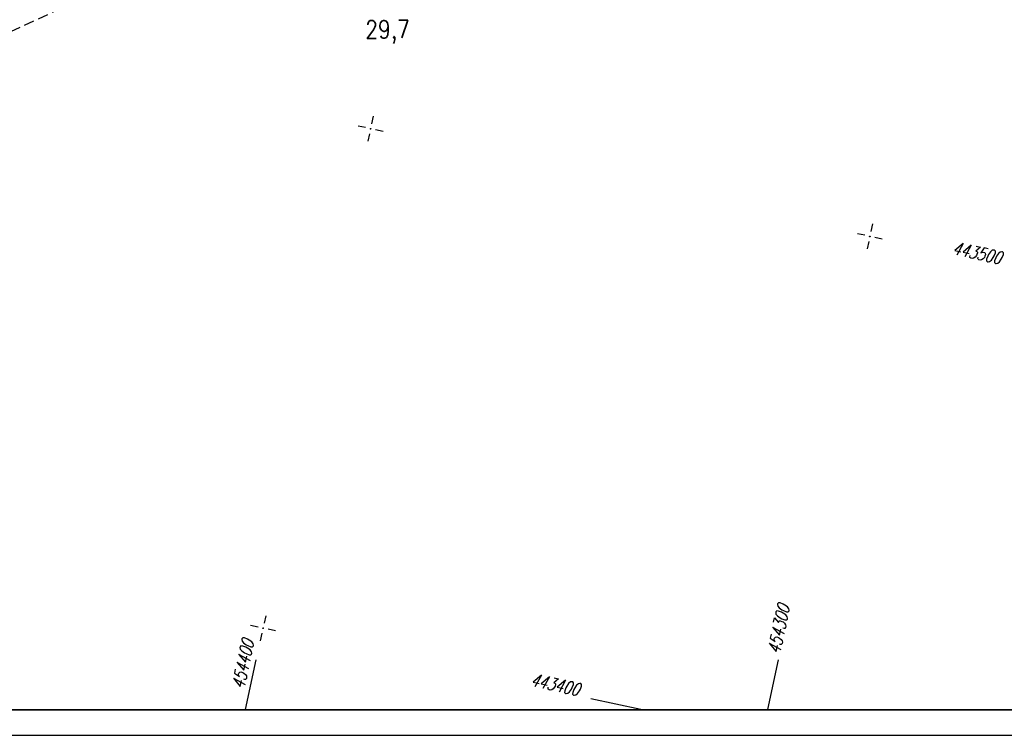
# Model space of a CAD drawing. Extents: x 0 to 1135, y 0 to 420.
# Tile 6 of 28: x 746 to 939, y 0 to 140. Entities that reach past the tile are written whole.
import ezdxf

# ---------------------------------------------------------------- set-up
doc = ezdxf.new("R2010")
doc.units = 0
doc.header["$LTSCALE"] = 2
doc.header["$MEASUREMENT"] = 0
doc.linetypes.add('AUSGEZOGEN', pattern=[0])
doc.linetypes.add('GESTRICH-X2', pattern=[1.5, 1, -0.5])
doc.layers.get('0').update_dxf_attribs({"linetype": 'AUSGEZOGEN'})
for name, color, linetype in [('Bahnachse', 7, 'CONTINUOUS'), ('KANAL', 7, 'GESTRICH-X2'), ('NETZ', 250, 'CONTINUOUS'), ('RAHMEN', 250, 'AUSGEZOGEN')]:
    doc.layers.add(name, color=color, linetype=linetype)
doc.styles.add('ROMANS', font='romans.shx', dxfattribs={"width": 0.8})

# ---------------------------------------------------------------- blocks, each defined once
blk = doc.blocks.new('IKR')
at = {"color": 0}
for p, q in [((0, 1), (0, 2.5)), ((-2.5, 0), (-1, 0)), ((1, 0), (2.5, 0)), ((0, -2.5), (0, -1))]:
    blk.add_line(p, q, dxfattribs=at)
blk.add_circle((0, 0), 0.05, dxfattribs=at)
blk.add_point((0, 0), dxfattribs=at)

msp = doc.modelspace()

# ---------------------------------------------------------------- linework, layer by layer
at = {"layer": 'KANAL'}
msp.add_line((667.8, 102.38), (803.04, 165.13), dxfattribs=at)
at = {"layer": 'NETZ'}
for p, q in [((789.95, 5.02), (792.06, 14.8)), ((892.25, 5.02), (894.35, 14.8)), ((867.37, 5.02), (857.59, 7.13))]:
    msp.add_line(p, q, dxfattribs=at)
at = {"layer": 'RAHMEN'}
msp.add_line((0, 0), (950, 0), dxfattribs=at)
at = {"layer": 'RAHMEN', "const_width": 0.35}
msp.add_lwpolyline([(25, 5), (1130, 5), (1130, 415), (25, 415), (25, 5)], dxfattribs=at)

# ---------------------------------------------------------------- block references
at = {"layer": 'NETZ', "rotation": 167.8412}
for p in [(814.45, 118.72), (912.21, 97.65), (793.39, 20.96)]:
    msp.add_blockref('IKR', p, dxfattribs=at)

# ---------------------------------------------------------------- texts
at = {"layer": 'Bahnachse', "linetype": 'Continuous', "style": 'ROMANS', "oblique": 0, "width": 0.8337}
msp.add_text('29,7', height=3.5, rotation=0.8401, dxfattribs=at).set_placement((813.44, 136.38))
at = {"layer": 'NETZ', "style": 'ROMANS', "oblique": 16.6, "width": 0.75}
for s, rotation, p in [('443500', 347.8412, (928.23, 94.2)), ('454300', 77.8412, (894.56, 15.77)), ('454400', 77.8412, (789.66, 8.92)), ('443400', 347.8412, (845.62, 9.71))]:
    msp.add_text(s, height=2.5, rotation=rotation, dxfattribs=at).set_placement(p)

doc.saveas('drawing.dxf')
